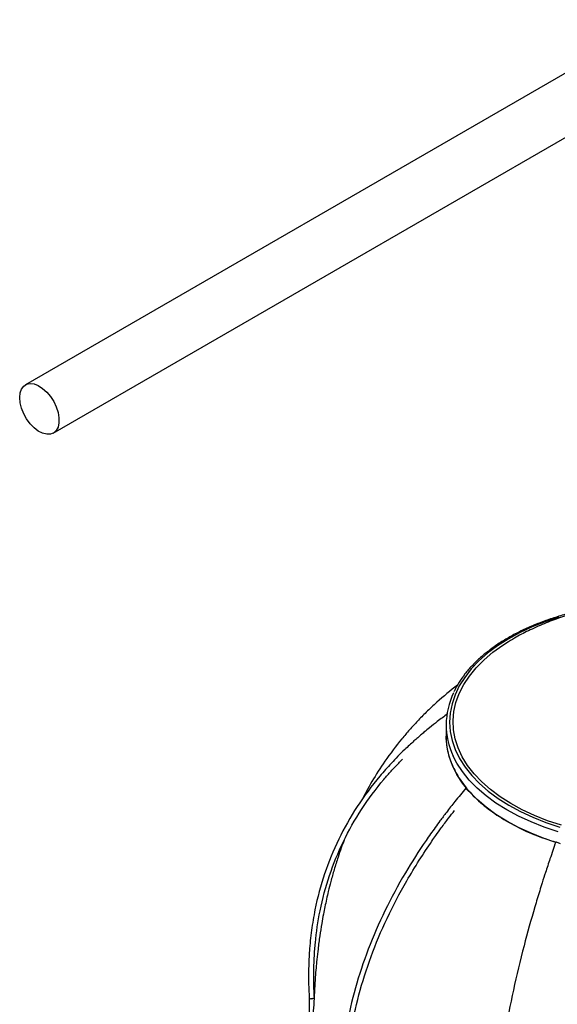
# Paper-space layout '_Isométrica' of a CAD drawing. Header units: millimetres. Extents: x -1188 to -336, y -333 to 1246.
# Tile 2 of 8: x -1188 to -1033, y -155 to 128. Entities that reach past the tile are written whole.
import ezdxf

# ---------------------------------------------------------------- set-up
doc = ezdxf.new("R2010")
doc.units = ezdxf.units.MM

psp = doc.layouts.new('_Isométrica')

# ---------------------------------------------------------------- linework, layer by layer
at = {"color": 7, "linetype": 'Continuous', "lineweight": 25}
for p, q in [((-1004.37, 127.76), (-1185.91, 22.95)), ((-1177.91, 9.1), (-1003.97, 109.51)), ((-1065.14, -74.63), (-1065.14, -77.89)), ((-1104.47, -152.86), (-1104.47, -168.26))]:
    psp.add_line(p, q, dxfattribs=at)
at = {"color": 7, "linetype": 'Continuous', "lineweight": 25, "flags": 128}
for points in [[(-1187.57, 19.29), (-1187.44, 20.62), (-1187.05, 21.73), (-1186.42, 22.58), (-1185.57, 23.12), (-1184.56, 23.32), (-1183.43, 23.19), (-1182.22, 22.72), (-1181, 21.94), (-1179.82, 20.88), (-1178.74, 19.6), (-1177.81, 18.15), (-1177.07, 16.59), (-1176.55, 15.01), (-1176.29, 13.48), (-1176.29, 12.07), (-1176.55, 10.84), (-1177.07, 9.86), (-1177.81, 9.16), (-1178.74, 8.78), (-1179.82, 8.75), (-1181, 9.05), (-1182.22, 9.68), (-1183.43, 10.6), (-1184.56, 11.78), (-1185.57, 13.16), (-1186.42, 14.67), (-1187.05, 16.24), (-1187.44, 17.81), (-1187.57, 19.29)], [(-1032.04, -103.47), (-1035.99, -102.16), (-1039.75, -100.68), (-1043.29, -99.03), (-1046.6, -97.22), (-1049.66, -95.27), (-1052.44, -93.19), (-1054.92, -90.99), (-1057.1, -88.68), (-1058.96, -86.28), (-1060.49, -83.8), (-1061.68, -81.27), (-1062.52, -78.68), (-1063, -76.07), (-1063.13, -73.44), (-1062.9, -70.81), (-1062.32, -68.21), (-1061.38, -65.63), (-1060.09, -63.11), (-1058.47, -60.66), (-1056.52, -58.28), (-1054.25, -56), (-1051.68, -53.83), (-1048.82, -51.78), (-1047.22, -50.77)], [(-1033.63, -108.38), (-1036.96, -107.26), (-1040.76, -105.77), (-1044.35, -104.11), (-1047.71, -102.3), (-1050.82, -100.35), (-1053.66, -98.26), (-1056.22, -96.06), (-1058.48, -93.75), (-1060.43, -91.35), (-1062.05, -88.86), (-1063.34, -86.31), (-1064.28, -83.72), (-1064.88, -81.09), (-1065.13, -78.44), (-1065.14, -77.89)], [(-1059.22, -92.89), (-1059.23, -92.89), (-1059.39, -92.8), (-1059.47, -92.79), (-1059.46, -92.85), (-1059.37, -92.98)]]:
    psp.add_lwpolyline(points, dxfattribs=at)
at = {"color": 8, "linetype": 'Continuous', "lineweight": 25, "flags": 128}
for points in [[(-1032.76, -43.72), (-1036.72, -45.04), (-1040.48, -46.54), (-1044.04, -48.2), (-1047.36, -50.02), (-1050.42, -51.98), (-1053.22, -54.07), (-1055.72, -56.28), (-1057.92, -58.6), (-1059.81, -61.01), (-1061.36, -63.49), (-1062.58, -66.04), (-1063.45, -68.63), (-1063.97, -71.26), (-1064.14, -73.9), (-1063.95, -76.53), (-1063.4, -79.16), (-1062.51, -81.75), (-1061.27, -84.29), (-1059.7, -86.77), (-1057.8, -89.17), (-1055.57, -91.48), (-1053.05, -93.69), (-1050.24, -95.77), (-1047.16, -97.72), (-1043.82, -99.53), (-1040.25, -101.18), (-1036.47, -102.67), (-1032.5, -103.99)], [(-1032.97, -105.31), (-1036.96, -103.99), (-1040.76, -102.5), (-1044.35, -100.85), (-1047.71, -99.04), (-1050.82, -97.08), (-1053.66, -95), (-1056.22, -92.79), (-1058.48, -90.48), (-1060.43, -88.08), (-1062.05, -85.6), (-1063.08, -83.61)]]:
    psp.add_lwpolyline(points, dxfattribs=at)
at = {"color": 7, "linetype": 'Continuous', "lineweight": 25}
for centre, radius, start, end in [((-1044.28, -74.63), 20.84, 153.92, 205.5398), ((-1056.46, -90.36), 3.92, 221.8961, 237.6441), ((-1033.63, -109.37), 1.04, 66.309, 92.3311), ((-1034.16, -112.1), 3.81, 60.7994, 75.6148)]:
    psp.add_arc(centre, radius, start, end, dxfattribs=at)
for points, knots in [([(-1007.64, -39.53), (-1009.22, -39.6), (-1012.44, -39.74), (-1017.28, -40.29), (-1022.14, -41.1), (-1026.98, -42.22), (-1031.76, -43.62), (-1036.46, -45.33), (-1040.88, -47.29), (-1044.47, -49.12), (-1046.46, -50.34), (-1047.19, -50.79)], [0, 0, 0, 0, 0.113137, 0.229971, 0.347738, 0.466607, 0.586614, 0.707603, 0.829061, 0.937927, 1, 1, 1, 1]), ([(-1014.27, -40), (-1015.15, -40.07), (-1017.46, -40.28), (-1021.14, -40.81), (-1025.3, -41.56), (-1029.35, -42.5), (-1033.27, -43.61), (-1037.05, -44.88), (-1040.66, -46.31), (-1044.08, -47.88), (-1047.3, -49.6), (-1050.3, -51.46), (-1053.06, -53.44), (-1055.57, -55.54), (-1057.82, -57.74), (-1059.79, -60.03), (-1061.44, -62.41), (-1062.48, -64.13), (-1062.87, -65.08), (-1062.92, -65.19)], [0, 0, 0, 0, 0.038734, 0.102191, 0.165658, 0.22914, 0.292638, 0.356157, 0.419697, 0.483261, 0.546848, 0.610455, 0.674076, 0.737695, 0.801288, 0.864825, 0.928263, 0.991559, 1, 1, 1, 1]), ([(-1061.86, -63.23), (-1063.89, -64.85), (-1067.01, -67.35), (-1070.75, -70.9), (-1073.34, -73.53), (-1075.67, -76.08), (-1078.87, -79.82), (-1082.55, -84.71), (-1086.42, -90.71), (-1088.51, -94.66), (-1089.52, -96.57)], [0, 0, 0, 0, 0.174213, 0.26852, 0.352116, 0.428184, 0.507661, 0.694514, 0.852849, 1, 1, 1, 1]), ([(-1064.74, -71.5), (-1065.72, -72.22), (-1067.47, -73.52), (-1069.71, -75.3), (-1071.31, -76.62), (-1072.43, -77.57), (-1073.39, -78.41), (-1074.45, -79.35), (-1075.7, -80.49), (-1077.91, -82.58), (-1080.79, -85.51), (-1085.53, -90.85), (-1090.87, -98.01), (-1096.2, -107.4), (-1100.25, -117.32), (-1102.59, -126.14), (-1103.84, -133.58), (-1104.3, -138.16), (-1104.5, -141.38), (-1104.59, -143.48), (-1104.65, -146.05), (-1104.64, -149.3), (-1104.52, -151.72), (-1104.46, -153.04)], [0, 0, 0, 0, 0.036829, 0.065604, 0.086526, 0.09973, 0.110696, 0.125227, 0.143286, 0.162643, 0.218643, 0.270471, 0.385103, 0.499736, 0.614374, 0.729022, 0.793245, 0.856856, 0.87616, 0.896556, 0.923625, 0.958046, 1, 1, 1, 1]), ([(-1064.99, -77.13), (-1065.05, -77.86), (-1065.21, -80.1), (-1064.38, -83.84), (-1062.57, -88.26), (-1059.73, -92.5), (-1055.96, -96.49), (-1051.32, -100.16), (-1045.89, -103.44), (-1040.01, -106.23), (-1035.7, -107.66), (-1033.67, -108.33)], [0, 0, 0, 0, 0.057712, 0.177053, 0.296406, 0.415766, 0.535107, 0.65446, 0.773821, 0.893161, 1, 1, 1, 1]), ([(-1102.97, -152.99), (-1103.03, -151.6), (-1103.14, -149.11), (-1103.15, -145.77), (-1103.08, -143.16), (-1102.98, -141.04), (-1102.85, -139.11), (-1102.47, -134.75), (-1101.42, -127.56), (-1098.82, -117.8), (-1094.84, -108.03), (-1089.59, -98.8), (-1084.69, -92.23), (-1080.93, -87.92), (-1079.15, -85.98), (-1078, -84.84), (-1077.62, -84.46)], [0, 0, 0, 0, 0.054587, 0.098601, 0.132466, 0.158165, 0.183486, 0.209344, 0.333417, 0.474422, 0.615415, 0.75641, 0.89742, 0.937608, 0.979203, 1, 1, 1, 1]), ([(-1059.47, -92.79), (-1060.52, -94.07), (-1062.42, -96.37), (-1064.89, -99.53), (-1066.77, -102.03), (-1068.27, -104.09), (-1069.61, -105.97), (-1072.59, -110.27), (-1077.24, -117.54), (-1082.86, -127.96), (-1087.68, -139.02), (-1091.37, -150.16), (-1093.55, -159.64), (-1094.73, -167.3), (-1095.2, -171.82), (-1095.42, -175.06), (-1095.55, -177.4), (-1095.64, -180.42), (-1095.65, -184.17), (-1095.54, -186.88), (-1095.48, -188.36)], [0, 0, 0, 0, 0.0434993, 0.0787136, 0.1058974, 0.1264898, 0.1466915, 0.1673176, 0.2663665, 0.3789565, 0.491551, 0.6041603, 0.7167941, 0.7798976, 0.8393857, 0.8570217, 0.8810663, 0.9127734, 0.9523423, 1, 1, 1, 1]), ([(-1093.98, -188.26), (-1094.04, -186.93), (-1094.14, -184.5), (-1094.14, -181.21), (-1094.09, -178.6), (-1094, -176.46), (-1093.89, -174.52), (-1093.55, -170.1), (-1092.63, -162.67), (-1090.36, -152.15), (-1086.86, -141.13), (-1082.26, -130.17), (-1077.42, -120.96), (-1072.96, -113.6), (-1070.09, -109.28), (-1067.95, -106.21), (-1066.37, -104.01), (-1064.59, -101.61), (-1063.29, -99.94), (-1062.72, -99.21)], [0, 0, 0, 0, 0.046539, 0.084237, 0.113439, 0.135515, 0.157034, 0.179003, 0.284616, 0.404683, 0.524757, 0.644843, 0.764951, 0.83224, 0.895837, 0.914524, 0.939903, 0.973498, 1, 1, 1, 1]), ([(-1094.41, -107.74), (-1094.7, -108.46), (-1095.33, -110.07), (-1096.27, -112.9), (-1097.29, -116.14), (-1098.2, -119.41), (-1098.92, -122.26), (-1099.48, -124.67), (-1099.95, -126.84), (-1100.41, -129.16), (-1100.91, -131.94), (-1101.44, -135.28), (-1101.9, -138.74), (-1102.25, -141.8), (-1102.5, -144.54), (-1102.72, -147.36), (-1102.97, -151.78), (-1103.32, -157.46), (-1103.71, -164.1), (-1104.11, -170.68), (-1104.48, -176.59), (-1104.72, -180.42), (-1104.81, -181.83)], [0, 0, 0, 0, 0.030119, 0.067274, 0.114968, 0.161053, 0.197896, 0.227563, 0.255452, 0.282844, 0.317447, 0.363218, 0.411336, 0.450056, 0.480197, 0.515329, 0.560017, 0.659433, 0.749258, 0.836956, 0.940072, 1, 1, 1, 1]), ([(-1033.68, -108.33), (-1034.23, -109.93), (-1035.23, -112.81), (-1036.51, -116.71), (-1037.49, -119.76), (-1038.28, -122.28), (-1038.98, -124.57), (-1040.55, -129.81), (-1042.98, -138.56), (-1045.92, -150.78), (-1048.42, -163.4), (-1050.31, -175.76), (-1051.27, -184.79), (-1051.74, -190.76), (-1051.94, -193.81), (-1052.08, -196.55), (-1052.18, -198.72), (-1052.24, -200.51), (-1052.29, -202.3), (-1052.33, -204.49), (-1052.36, -207.16), (-1052.35, -210.35), (-1052.3, -212.62), (-1052.27, -213.84)], [0, 0, 0, 0, 0.044251, 0.079905, 0.107231, 0.128036, 0.14866, 0.169725, 0.27069, 0.385444, 0.500202, 0.614968, 0.729748, 0.759549, 0.79125, 0.820663, 0.84223, 0.857465, 0.875662, 0.897847, 0.925851, 0.959846, 1, 1, 1, 1]), ([(-1104.47, -152.86), (-1104.47, -152.91), (-1104.45, -153), (-1104.33, -153.13), (-1104.13, -153.23), (-1103.96, -153.27), (-1103.86, -153.28), (-1103.85, -153.28)], [0, 0, 0, 0, 0.227134, 0.467878, 0.708732, 0.975346, 1, 1, 1, 1]), ([(-1102.98, -152.84), (-1102.98, -152.88), (-1103, -152.98), (-1103.12, -153.11), (-1103.31, -153.21), (-1103.55, -153.27), (-1103.74, -153.28), (-1103.84, -153.28), (-1103.85, -153.28)], [0, 0, 0, 0, 0.183593, 0.377488, 0.571397, 0.765396, 0.980142, 1, 1, 1, 1])]:
    psp.add_open_spline(points, degree=3, knots=knots, dxfattribs=at)

doc.saveas('drawing.dxf')
